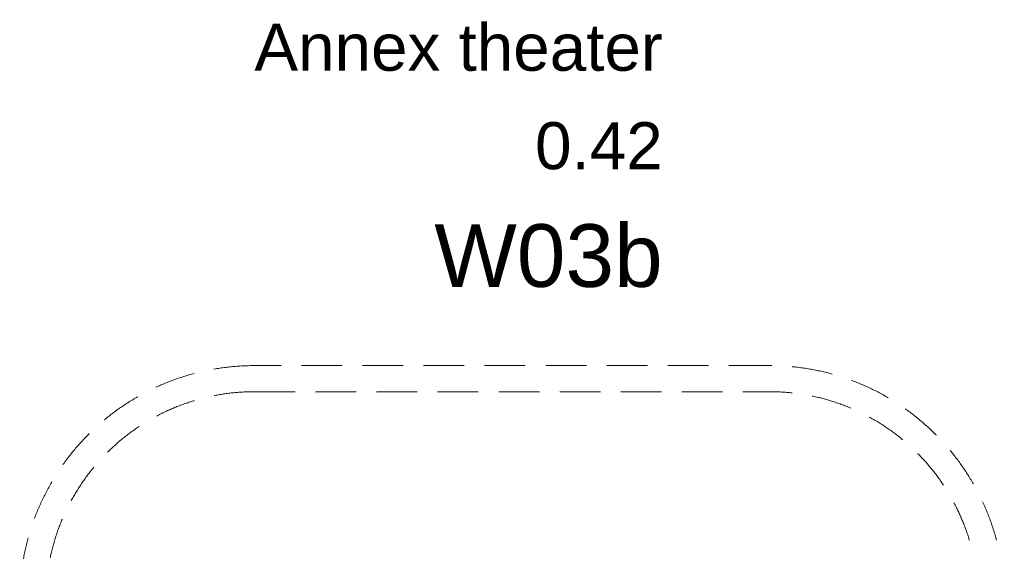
# Model space of a CAD drawing. Header units: millimetres. Extents: x -850 to 154668, y -80343 to 71019.
# Tile 32 of 147: x 29880 to 33655, y 26674 to 28710. Entities that reach past the tile are written whole.
import ezdxf
from ezdxf.enums import TextEntityAlignment as Align

# ---------------------------------------------------------------- set-up
doc = ezdxf.new("R2010")
doc.units = ezdxf.units.MM
doc.header["$MEASUREMENT"] = 0
doc.linetypes.add('B0701', pattern=[234.119993, 155.999994, -78.119999])
for name, color, linetype in [('New_22 NC Binnenwanden', 7, 'Continuous'), ('New_Z Ruimtefuncties', 7, 'Continuous'), ('New_Z Ruimtefuncties Zone tekst', 7, 'Continuous')]:
    doc.layers.add(name, color=color, linetype=linetype)
doc.styles.add('GENERATED_STYLE_1', font='arial.ttf')
doc.styles.add('GENERATED_STYLE_2', font='arial.ttf')

# ---------------------------------------------------------------- blocks, each defined once
blk = doc.blocks.new('Wall_121_1', base_point=(30780, 27285))
at = {"layer": 'New_22 NC Binnenwanden', "color": 8, "linetype": 'B0701', "lineweight": 0, "true_color": 0x778488, "flags": 128}
for points in [[(32755, 27385), (30780, 27385)], [(30780, 27285), (32755, 27285)]]:
    blk.add_lwpolyline(points, dxfattribs=at)
blk = doc.blocks.new('Wall_200_1', base_point=(30780, 27285))
at = {"layer": 'New_22 NC Binnenwanden', "color": 8, "linetype": 'B0701', "lineweight": 0, "true_color": 0x778488}
for radius in [900, 800]:
    blk.add_arc((30780, 26485), radius, 89.9999, 179.9999, dxfattribs=at)
blk = doc.blocks.new('Wall_201_1', base_point=(33555, 26485))
at = {"layer": 'New_22 NC Binnenwanden', "color": 8, "linetype": 'B0701', "lineweight": 0, "true_color": 0x778488}
for radius in [900, 800]:
    blk.add_arc((32755, 26485), radius, 0, 89.9998, dxfattribs=at)
blk = doc.blocks.new('Annex theater_0.42_5_1', base_point=(31579.3, 28169.9))
at = {"layer": 'New_Z Ruimtefuncties Zone tekst', "color": 2, "lineweight": 0}
for tag, height, style, p in [('DUMMY_938', 180, 'GENERATED_STYLE_1', (32345.3, 28735.6)), ('ROOM_NAME', 180, 'GENERATED_STYLE_1', (32345.3, 28694.5)), ('DUMMY_939', 180, 'GENERATED_STYLE_1', (32345.3, 28358.5)), ('ROOM_NUMBER', 180, 'GENERATED_STYLE_1', (32345.3, 28317.4)), ('stWallCovering', 240, 'GENERATED_STYLE_2', (32345.3, 27926.5))]:
    blk.add_attdef(tag, text='', height=height, dxfattribs=dict(at, style=style)).set_placement(p, align=Align.TOP_RIGHT)
at = {"layer": 'New_Z Ruimtefuncties Zone tekst', "color": 2, "lineweight": 0, "style": 'GENERATED_STYLE_2'}
blk.add_attdef('DUMMY_940', text='', height=240, dxfattribs=at).set_placement((30813.2, 27981.4), align=Align.TOP_LEFT)

msp = doc.modelspace()

# ---------------------------------------------------------------- block references
at = {"layer": 'New_22 NC Binnenwanden', "color": 8, "lineweight": 0, "true_color": 0x778488}
for name, p in [('Wall_200_1', (30780, 27285)), ('Wall_121_1', (30780, 27285)), ('Wall_201_1', (33555, 26485))]:
    msp.add_blockref(name, p, dxfattribs=at)
at = {"layer": 'New_Z Ruimtefuncties', "color": 2, "linetype": 'Continuous', "lineweight": 0}
msp.add_blockref('Annex theater_0.42_5_1', (31579.3, 28169.9), dxfattribs=at).add_auto_attribs({'ROOM_NAME': 'Annex theater', 'ROOM_NUMBER': '0.42', 'stWallCovering': 'W03b'})

doc.saveas('drawing.dxf')
